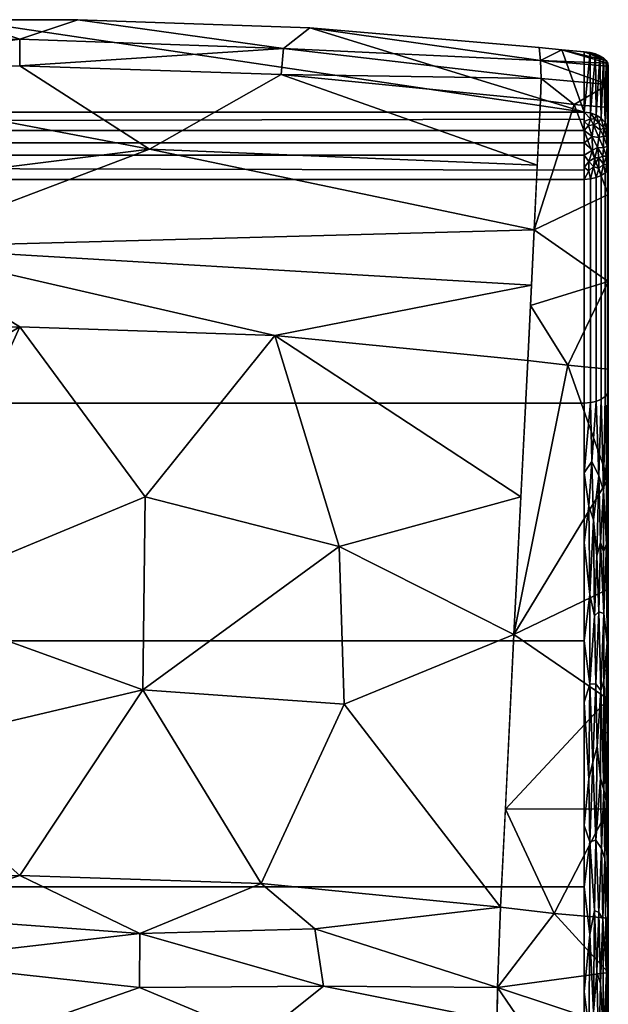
# Model space of a CAD drawing. Header units: inches. Extents: x -17 to 17, y -17 to 35.8.
# Tile 256 of 256: x 0 to 12.3, y 15.2 to 35.8. Entities that reach past the tile are written whole.
import ezdxf

# ---------------------------------------------------------------- set-up
doc = ezdxf.new("R2010")
doc.units = ezdxf.units.IN
doc.header["$MEASUREMENT"] = 0
doc.layers.add('AFUCH-3-BKFB', color=5, linetype='Continuous')

msp = doc.modelspace()

# ---------------------------------------------------------------- meshes
at = {"layer": 'AFUCH-3-BKFB'}
mesh = msp.add_polyface(dxfattribs=at)
corners = [(-11.783, 33.843, 47.688), (11.783, 33.843, 47.688), (11.783, 35.106, 45.586), (11.311, 35.149, 45.514), (10.841, 35.198, 45.432), (6.054, 35.604, 44.757), (1.213, 35.776, 44.471), (-1.213, 35.776, 44.471), (-6.053, 35.604, 44.757), (-10.841, 35.198, 45.432), (-11.311, 35.149, 45.514), (-11.783, 35.106, 45.586)]
mesh.append_faces([[corners[k] for k in face] for face in [(3, 1, 2)]], dxfattribs={"vtx0": -1})
mesh.append_faces([[corners[k] for k in face] for face in [(0, 7, 8, 9)]], dxfattribs={"vtx0": -1, "vtx3": -1})
mesh.append_faces([[corners[k] for k in face] for face in [(6, 7, 1, 5), (4, 5, 1, 3), (0, 1, 7), (9, 10, 0)]], dxfattribs={"vtx1": -1, "vtx2": -1})
mesh.append_faces([[corners[k] for k in face] for face in [(10, 11, 0)]], dxfattribs={"vtx2": -1})
mesh = msp.add_polyface(dxfattribs=at)
corners = [(10.867, 34.094, 44.08), (5.456, 34.631, 43.561), (0, 34.811, 43.387), (-5.456, 34.631, 43.561), (-10.867, 34.094, 44.08), (-10.88, 34.549, 44.455), (-10.871, 34.923, 44.911), (-10.841, 35.198, 45.432), (-6.053, 35.604, 44.757), (-1.213, 35.776, 44.471), (1.213, 35.776, 44.471), (6.054, 35.604, 44.757), (10.841, 35.198, 45.432), (10.871, 34.923, 44.911), (10.88, 34.549, 44.455), (0, 35.371, 43.87), (-5.586, 35.235, 44.112), (5.508, 35.176, 44.033)]
mesh.append_faces([[corners[k] for k in face] for face in [(8, 6, 7), (1, 14, 0)]], dxfattribs={"vtx0": -1})
mesh.append_faces([[corners[k] for k in face] for face in [(11, 17, 10), (3, 15, 2), (14, 17, 13)]], dxfattribs={"vtx0": -1, "vtx1": -1})
mesh.append_faces([[corners[k] for k in face] for face in [(3, 16, 15), (8, 16, 6), (9, 15, 16), (14, 1, 17), (2, 15, 17), (5, 16, 3), (15, 10, 17), (17, 11, 13)]], dxfattribs={"vtx0": -1, "vtx1": -1, "vtx2": -1})
mesh.append_faces([[corners[k] for k in face] for face in [(16, 5, 6), (16, 8, 9)]], dxfattribs={"vtx0": -1, "vtx2": -1})
mesh.append_faces([[corners[k] for k in face] for face in [(1, 2, 17), (9, 10, 15)]], dxfattribs={"vtx1": -1, "vtx2": -1})
mesh.append_faces([[corners[k] for k in face] for face in [(3, 4, 5), (11, 12, 13)]], dxfattribs={"vtx2": -1})
mesh = msp.add_polyface(dxfattribs=at)
corners = [(10.867, 34.094, 44.08), (10.88, 34.549, 44.455), (10.871, 34.923, 44.911), (10.841, 35.198, 45.432), (11.311, 35.149, 45.514), (11.783, 35.106, 45.586), (11.902, 35.09, 45.585), (12.013, 35.062, 45.551), (12.108, 35.024, 45.489), (12.184, 34.978, 45.409), (12.239, 34.925, 45.317), (12.272, 34.867, 45.218), (12.283, 34.805, 45.116), (12.283, 34.42, 44.626), (12.283, 33.94, 44.229), (11.574, 34.008, 44.162)]
mesh.append_faces([[corners[k] for k in face] for face in [(4, 2, 3)]], dxfattribs={"vtx0": -1})
mesh.append_faces([[corners[k] for k in face] for face in [(2, 13, 1), (8, 5, 7), (9, 5, 8)]], dxfattribs={"vtx0": -1, "vtx1": -1})
mesh.append_faces([[corners[k] for k in face] for face in [(2, 4, 11), (13, 15, 1)]], dxfattribs={"vtx0": -1, "vtx1": -1, "vtx2": -1})
mesh.append_faces([[corners[k] for k in face] for face in [(4, 10, 11), (5, 9, 10)]], dxfattribs={"vtx0": -1, "vtx2": -1})
mesh.append_faces([[corners[k] for k in face] for face in [(14, 15, 13)]], dxfattribs={"vtx1": -1})
mesh.append_faces([[corners[k] for k in face] for face in [(4, 5, 10), (11, 12, 2), (12, 13, 2)]], dxfattribs={"vtx1": -1, "vtx2": -1})
mesh.append_faces([[corners[k] for k in face] for face in [(15, 0, 1), (5, 6, 7)]], dxfattribs={"vtx2": -1})
mesh = msp.add_polyface(dxfattribs=at)
corners = [(11.783, 33.843, 47.688), (11.913, 33.828, 47.679), (12.033, 33.785, 47.653), (12.137, 33.717, 47.612), (12.216, 33.629, 47.559), (12.266, 33.525, 47.497), (12.283, 33.414, 47.43), (12.283, 34.805, 45.116), (12.272, 34.867, 45.218), (12.239, 34.925, 45.317), (12.184, 34.978, 45.409), (12.108, 35.024, 45.489), (12.013, 35.062, 45.551), (11.902, 35.09, 45.585), (11.783, 35.106, 45.586)]
mesh.append_faces([[corners[k] for k in face] for face in [(13, 1, 12), (9, 5, 8)]], dxfattribs={"vtx0": -1, "vtx1": -1})
mesh.append_faces([[corners[k] for k in face] for face in [(13, 0, 1), (12, 1, 2), (10, 3, 4), (9, 4, 5), (8, 5, 6), (3, 10, 11)]], dxfattribs={"vtx0": -1, "vtx2": -1})
mesh.append_faces([[corners[k] for k in face] for face in [(7, 8, 6)]], dxfattribs={"vtx1": -1})
mesh.append_faces([[corners[k] for k in face] for face in [(11, 12, 2), (2, 3, 11), (9, 10, 4)]], dxfattribs={"vtx1": -1, "vtx2": -1})
mesh.append_faces([[corners[k] for k in face] for face in [(13, 14, 0)]], dxfattribs={"vtx2": -1})
mesh = msp.add_polyface(dxfattribs=at)
corners = [(10.601, 28.66, 40.523), (5.323, 29.184, 40.017), (0, 29.36, 39.847), (-5.323, 29.184, 40.017), (-10.601, 28.66, 40.523), (-10.737, 31.385, 42.288), (-10.867, 34.094, 44.08), (-5.456, 34.631, 43.561), (0, 34.811, 43.387), (5.456, 34.631, 43.561), (10.867, 34.094, 44.08), (10.737, 31.385, 42.288), (-2.686, 31.026, 40.985), (2.711, 33.07, 42.313), (10.68, 30.235, 41.543), (10.802, 32.74, 43.184)]
mesh.append_faces([[corners[k] for k in face] for face in [(9, 13, 8), (5, 12, 4)]], dxfattribs={"vtx0": -1, "vtx1": -1})
mesh.append_faces([[corners[k] for k in face] for face in [(5, 13, 12), (13, 5, 7), (15, 13, 9), (13, 11, 12), (12, 14, 1)]], dxfattribs={"vtx0": -1, "vtx1": -1, "vtx2": -1})
mesh.append_faces([[corners[k] for k in face] for face in [(12, 3, 4), (12, 2, 3), (12, 11, 14)]], dxfattribs={"vtx0": -1, "vtx2": -1})
mesh.append_faces([[corners[k] for k in face] for face in [(10, 15, 9)]], dxfattribs={"vtx1": -1})
mesh.append_faces([[corners[k] for k in face] for face in [(1, 2, 12), (15, 11, 13), (7, 8, 13)]], dxfattribs={"vtx1": -1, "vtx2": -1})
mesh.append_faces([[corners[k] for k in face] for face in [(5, 6, 7), (14, 0, 1)]], dxfattribs={"vtx2": -1})
mesh = msp.add_polyface(dxfattribs=at)
corners = [(12.283, 33.414, 47.43), (12.283, 33.098, 47.66), (12.283, 32.713, 47.592), (12.283, 28.043, 44.559), (12.283, 23.054, 41.537), (12.283, 17.886, 38.833), (12.283, 12.56, 36.458), (12.283, 10.499, 35.493), (12.283, 8.545, 34.327), (12.283, 6.717, 32.972), (12.283, 5.96, 32.076), (12.283, 5.57, 30.969), (12.283, 4.551, 24.532), (12.283, 4.579, 24.271), (12.283, 4.737, 24.06), (12.283, 6.876, 22.389), (12.283, 8.326, 24.255), (12.283, 9.791, 26.109), (12.283, 11.076, 27.67), (12.283, 12.413, 29.188), (12.283, 13.798, 30.661), (12.283, 14.805, 31.623), (12.283, 15.88, 32.509), (12.283, 17.016, 33.313), (12.283, 19.301, 34.803), (12.283, 21.59, 36.286), (12.283, 23.883, 37.762), (12.283, 26.18, 39.232), (12.283, 28.481, 40.695), (12.283, 30.308, 41.862), (12.283, 32.128, 43.039), (12.283, 33.94, 44.229), (12.283, 34.42, 44.626), (12.283, 34.805, 45.116)]
mesh.append_faces([[corners[k] for k in face] for face in [(14, 12, 13), (0, 32, 33), (11, 9, 10)]], dxfattribs={"vtx0": -1})
mesh.append_faces([[corners[k] for k in face] for face in [(18, 11, 17)]], dxfattribs={"vtx0": -1, "vtx1": -1})
mesh.append_faces([[corners[k] for k in face] for face in [(17, 11, 12, 16), (6, 22, 23, 5), (3, 29, 30, 2)]], dxfattribs={"vtx0": -1, "vtx2": -1})
mesh.append_faces([[corners[k] for k in face] for face in [(5, 23, 24, 25)]], dxfattribs={"vtx0": -1, "vtx3": -1})
mesh.append_faces([[corners[k] for k in face] for face in [(1, 2, 0)]], dxfattribs={"vtx1": -1})
mesh.append_faces([[corners[k] for k in face] for face in [(27, 28, 4, 26), (30, 31, 2)]], dxfattribs={"vtx1": -1, "vtx2": -1})
mesh.append_faces([[corners[k] for k in face] for face in [(18, 19, 9, 11), (31, 32, 0, 2)]], dxfattribs={"vtx1": -1, "vtx2": -1, "vtx3": -1})
mesh.append_faces([[corners[k] for k in face] for face in [(20, 21, 7, 8), (21, 22, 6, 7), (25, 26, 4, 5), (19, 20, 8, 9), (3, 4, 28, 29)]], dxfattribs={"vtx1": -1, "vtx3": -1})
mesh.append_faces([[corners[k] for k in face] for face in [(14, 15, 16, 12)]], dxfattribs={"vtx2": -1, "vtx3": -1})
mesh = msp.add_polyface(dxfattribs=at)
corners = [(10.601, 28.66, 40.523), (10.737, 31.385, 42.288), (10.867, 34.094, 44.08), (11.574, 34.008, 44.162), (12.283, 33.94, 44.229), (12.283, 32.128, 43.039), (12.283, 30.308, 41.862), (12.283, 28.481, 40.695), (11.44, 28.56, 40.62), (10.658, 29.806, 41.265)]
mesh.append_faces([[corners[k] for k in face] for face in [(5, 1, 3), (8, 9, 6)]], dxfattribs={"vtx0": -1, "vtx1": -1, "vtx2": -1})
mesh.append_faces([[corners[k] for k in face] for face in [(6, 9, 1)]], dxfattribs={"vtx0": -1, "vtx2": -1})
mesh.append_faces([[corners[k] for k in face] for face in [(0, 9, 8)]], dxfattribs={"vtx1": -1})
mesh.append_faces([[corners[k] for k in face] for face in [(5, 6, 1)]], dxfattribs={"vtx1": -1, "vtx2": -1})
mesh.append_faces([[corners[k] for k in face] for face in [(1, 2, 3), (6, 7, 8), (3, 4, 5)]], dxfattribs={"vtx2": -1})
mesh = msp.add_polyface(dxfattribs=at)
corners = [(11.783, 33.843, 47.688), (-11.783, 33.843, 47.688), (-11.783, 33.46, 48.053), (-11.783, 32.945, 48.172), (-11.783, 32.441, 48.012), (11.783, 32.441, 48.012), (11.783, 32.945, 48.172), (11.783, 33.46, 48.053), (11.783, 33.696, 47.828), (-11.783, 33.652, 47.87), (11.783, 33.203, 48.113), (-11.783, 33.203, 48.113), (11.783, 32.634, 48.073), (-11.783, 32.693, 48.092)]
mesh.append_faces([[corners[k] for k in face] for face in [(3, 6, 10, 11), (13, 12, 6, 3), (11, 10, 7, 2)]], dxfattribs={"vtx0": -1, "vtx2": -1})
mesh.append_faces([[corners[k] for k in face] for face in [(9, 2, 7, 8)]], dxfattribs={"vtx1": -1, "vtx3": -1})
mesh.append_faces([[corners[k] for k in face] for face in [(4, 5, 12, 13)]], dxfattribs={"vtx2": -1})
mesh.append_faces([[corners[k] for k in face] for face in [(8, 0, 1, 9)]], dxfattribs={"vtx3": -1})
mesh = msp.add_polyface(dxfattribs=at)
corners = [(12.283, 32.713, 47.592), (12.283, 33.098, 47.66), (12.283, 33.414, 47.43), (12.266, 33.525, 47.497), (12.216, 33.629, 47.559), (12.137, 33.717, 47.612), (12.033, 33.785, 47.653), (11.913, 33.828, 47.679), (11.783, 33.843, 47.688), (11.783, 33.46, 48.053), (11.783, 32.945, 48.172), (11.783, 32.441, 48.012), (11.913, 32.45, 47.997), (12.033, 32.478, 47.955), (12.137, 32.521, 47.889), (12.216, 32.577, 47.802), (12.266, 32.643, 47.701), (12.088, 33.317, 48.006), (12.245, 33.343, 47.765), (12.245, 32.924, 47.861), (12.088, 32.889, 48.064), (11.975, 33.579, 47.93), (12.283, 33.256, 47.545), (12.18, 33.524, 47.77), (12.283, 32.906, 47.626), (12.18, 32.758, 47.944), (11.975, 32.713, 48.095), (11.951, 33.052, 48.142), (11.783, 33.652, 47.87), (12.088, 33.626, 47.801), (11.783, 32.693, 48.092), (12.245, 33.483, 47.653), (12.245, 32.748, 47.822), (12.088, 32.67, 48.012), (12.283, 33.339, 47.485), (12.275, 33.383, 47.614), (12.275, 33.28, 47.685), (12.259, 33.138, 47.811), (12.18, 33.101, 47.969), (12.283, 33.177, 47.603), (12.283, 32.805, 47.608), (12.275, 32.822, 47.744), (12.275, 32.945, 47.762), (12.283, 33.002, 47.643), (11.878, 32.814, 48.149), (11.88, 32.617, 48.092), (12.18, 33.342, 47.894), (11.871, 33.569, 47.976), (11.945, 33.337, 48.08), (11.91, 33.706, 47.843), (12, 33.701, 47.8), (11.783, 33.203, 48.113), (12.118, 33.468, 47.899), (12.003, 32.894, 48.118), (12.06, 33.109, 48.081), (12.166, 32.927, 47.993)]
mesh.append_faces([[corners[k] for k in face] for face in [(3, 34, 2)]], dxfattribs={"vtx0": -1})
mesh.append_faces([[corners[k] for k in face] for face in [(4, 31, 3), (9, 47, 28), (12, 45, 11), (39, 37, 1), (11, 45, 30), (7, 50, 6), (10, 27, 51)]], dxfattribs={"vtx0": -1, "vtx1": -1})
mesh.append_faces([[corners[k] for k in face] for face in [(46, 52, 17), (49, 50, 7), (53, 26, 20), (31, 23, 18), (23, 31, 4), (36, 22, 35), (29, 23, 5), (55, 19, 38), (33, 26, 13), (20, 33, 25), (37, 38, 19), (21, 47, 48), (32, 41, 19), (37, 18, 46), (47, 49, 28), (32, 25, 15), (19, 41, 42), (29, 52, 23), (26, 44, 45), (54, 27, 53), (17, 21, 48), (50, 29, 6), (52, 21, 17), (44, 27, 10), (35, 3, 31), (40, 41, 16), (25, 32, 19), (25, 33, 14), (26, 33, 20), (18, 36, 35), (3, 35, 34), (18, 35, 31), (37, 36, 18), (37, 39, 36), (18, 23, 46), (42, 37, 19), (54, 38, 17), (25, 55, 20), (41, 24, 42), (16, 41, 32), (43, 37, 42), (45, 44, 30), (44, 26, 53), (26, 45, 12), (17, 38, 46), (37, 46, 38), (48, 51, 27), (49, 47, 21), (9, 48, 47), (48, 27, 54), (50, 49, 21), (29, 50, 21), (23, 52, 46), (21, 52, 29), (54, 53, 20), (44, 53, 27), (54, 20, 55), (48, 54, 17), (19, 55, 25), (54, 55, 38)]], dxfattribs={"vtx0": -1, "vtx1": -1, "vtx2": -1})
mesh.append_faces([[corners[k] for k in face] for face in [(23, 4, 5), (41, 40, 24), (49, 8, 28), (44, 10, 30), (48, 9, 51), (26, 12, 13), (37, 43, 1), (42, 24, 43), (49, 7, 8)]], dxfattribs={"vtx0": -1, "vtx2": -1})
mesh.append_faces([[corners[k] for k in face] for face in [(14, 15, 25), (5, 6, 29), (13, 14, 33), (15, 16, 32), (22, 34, 35), (39, 22, 36)]], dxfattribs={"vtx1": -1, "vtx2": -1})
mesh.append_faces([[corners[k] for k in face] for face in [(16, 0, 40)]], dxfattribs={"vtx2": -1})
mesh = msp.add_polyface(dxfattribs=at)
corners = [(12.283, 28.043, 44.559), (12.283, 32.713, 47.592), (12.266, 32.643, 47.701), (12.216, 32.577, 47.802), (12.137, 32.521, 47.889), (12.033, 32.478, 47.955), (11.913, 32.45, 47.997), (11.783, 32.441, 48.012), (11.783, 27.77, 44.978), (11.913, 27.78, 44.964), (12.033, 27.807, 44.922), (12.137, 27.85, 44.856), (12.216, 27.906, 44.769), (12.266, 27.972, 44.668)]
mesh.append_faces([[corners[k] for k in face] for face in [(8, 9, 6, 7)]], dxfattribs={"vtx1": -1})
mesh.append_faces([[corners[k] for k in face] for face in [(9, 10, 5, 6), (4, 5, 10, 11), (12, 13, 2, 3), (3, 4, 11, 12)]], dxfattribs={"vtx1": -1, "vtx3": -1})
mesh.append_faces([[corners[k] for k in face] for face in [(13, 0, 1, 2)]], dxfattribs={"vtx3": -1})
mesh = msp.add_polyface(dxfattribs=at)
corners = [(11.783, 32.441, 48.012), (-11.783, 32.441, 48.012), (-11.783, 27.77, 44.978), (11.783, 27.77, 44.978)]
mesh.append_faces([[corners[k] for k in face] for face in [(3, 0, 1, 2)]])
mesh = msp.add_polyface(dxfattribs=at)
corners = [(-10.037, 17.244, 33.093), (-10.315, 22.939, 36.827), (-10.601, 28.66, 40.523), (-5.323, 29.184, 40.017), (0, 29.36, 39.847), (5.323, 29.184, 40.017), (10.601, 28.66, 40.523), (10.315, 22.939, 36.827), (10.037, 17.244, 33.093), (5.039, 17.74, 32.614), (0, 17.906, 32.454), (-5.039, 17.74, 32.614), (-2.593, 23.648, 36.257), (2.57, 21.786, 35.051), (2.62, 25.811, 37.65), (10.459, 25.812, 38.683), (6.669, 24.778, 37.369), (6.772, 21.487, 35.265), (-10.175, 20.079, 34.952), (-6.402, 21.92, 35.494), (-6.478, 25.566, 37.848), (-2.912, 20.493, 34.232)]
mesh.append_faces([[corners[k] for k in face] for face in [(9, 17, 8), (7, 16, 15), (1, 19, 18), (3, 20, 2)]], dxfattribs={"vtx0": -1, "vtx1": -1})
mesh.append_faces([[corners[k] for k in face] for face in [(12, 20, 4), (17, 9, 13), (17, 16, 7), (20, 12, 19), (19, 12, 21), (19, 11, 18), (21, 12, 13), (15, 16, 5), (16, 17, 13), (12, 14, 13), (14, 5, 16), (14, 16, 13), (4, 14, 12), (11, 19, 21), (20, 19, 1), (10, 21, 13)]], dxfattribs={"vtx0": -1, "vtx1": -1, "vtx2": -1})
mesh.append_faces([[corners[k] for k in face] for face in [(20, 1, 2), (13, 9, 10), (14, 4, 5), (21, 10, 11)]], dxfattribs={"vtx0": -1, "vtx2": -1})
mesh.append_faces([[corners[k] for k in face] for face in [(3, 4, 20), (7, 8, 17)]], dxfattribs={"vtx1": -1, "vtx2": -1})
mesh.append_faces([[corners[k] for k in face] for face in [(5, 6, 15), (11, 0, 18)]], dxfattribs={"vtx2": -1})
mesh = msp.add_polyface(dxfattribs=at)
corners = [(10.037, 17.244, 33.093), (10.315, 22.939, 36.827), (10.601, 28.66, 40.523), (11.44, 28.56, 40.62), (12.283, 28.481, 40.695), (12.283, 26.18, 39.232), (12.283, 23.883, 37.762), (12.283, 21.59, 36.286), (12.283, 19.301, 34.803), (12.283, 17.016, 33.313), (11.157, 17.113, 33.22), (10.137, 19.294, 34.437)]
mesh.append_faces([[corners[k] for k in face] for face in [(3, 1, 2)]], dxfattribs={"vtx0": -1})
mesh.append_faces([[corners[k] for k in face] for face in [(8, 10, 11), (1, 3, 5)]], dxfattribs={"vtx0": -1, "vtx1": -1, "vtx2": -1})
mesh.append_faces([[corners[k] for k in face] for face in [(1, 6, 7), (7, 11, 1)]], dxfattribs={"vtx0": -1, "vtx2": -1})
mesh.append_faces([[corners[k] for k in face] for face in [(0, 11, 10), (4, 5, 3), (9, 10, 8)]], dxfattribs={"vtx1": -1})
mesh.append_faces([[corners[k] for k in face] for face in [(7, 8, 11), (5, 6, 1)]], dxfattribs={"vtx1": -1, "vtx2": -1})
mesh = msp.add_polyface(dxfattribs=at)
corners = [(12.283, 12.56, 36.458), (12.283, 17.886, 38.833), (12.283, 23.054, 41.537), (12.283, 28.043, 44.559), (12.266, 27.972, 44.668), (12.216, 27.906, 44.769), (12.137, 27.85, 44.856), (12.033, 27.807, 44.922), (11.913, 27.78, 44.964), (11.783, 27.77, 44.978), (11.783, 22.809, 41.973), (11.783, 17.669, 39.283), (11.783, 12.37, 36.921), (11.913, 12.377, 36.905), (12.033, 12.396, 36.859), (12.137, 12.426, 36.785), (12.216, 12.465, 36.689), (12.266, 12.511, 36.578), (12.088, 23.414, 42.198), (12.088, 17.138, 38.914), (12.245, 24.824, 42.783), (12.245, 15.854, 38.09), (11.783, 24.862, 43.217), (11.783, 15.476, 38.306), (11.975, 25.333, 43.405), (11.975, 15.053, 38.025), (12.283, 25.548, 43.048), (12.18, 25.948, 43.595), (12.283, 15.223, 37.646), (12.18, 14.546, 37.629), (12.225, 20.896, 40.623), (12.088, 26.255, 43.894), (12.088, 14.125, 37.547), (11.783, 26.316, 44.097), (11.875, 25.617, 43.612), (11.901, 23.773, 42.508), (11.964, 20.275, 40.558), (11.783, 20.239, 40.628), (11.9, 21.902, 41.452), (12.022, 21.911, 41.404), (12.119, 19.943, 40.277), (12.209, 18.266, 39.31), (12.126, 21.768, 41.24), (12.192, 23.379, 42.054), (12.257, 22.764, 41.557), (12.283, 20.47, 40.185), (11.783, 13.923, 37.613), (11.875, 14.721, 37.911), (11.901, 16.679, 38.796), (11.9, 18.613, 39.732), (12.022, 18.648, 39.696), (12.245, 26.518, 43.815), (12.245, 14.04, 37.286), (12.283, 26.581, 43.673), (12.274, 26.036, 43.407), (12.283, 24.301, 42.293), (12.283, 14.121, 37.154), (12.274, 14.65, 37.449), (12.283, 16.555, 38.239), (12.271, 17.181, 38.619), (12.273, 19.148, 39.569), (11.942, 26.548, 44.168), (11.942, 13.733, 37.463), (12.269, 20.889, 40.488), (12.124, 24.858, 43.007), (12.047, 24.58, 42.91), (11.998, 23.328, 42.212), (12.124, 15.651, 38.189), (12.168, 17.003, 38.765), (12.144, 18.474, 39.507), (12.047, 15.888, 38.362), (11.998, 17.176, 38.993), (12.186, 24.669, 42.814), (12.283, 21.762, 40.861), (11.783, 21.524, 41.3), (12.05, 20.602, 40.68), (12.189, 19.697, 40.062), (12.242, 19.469, 39.843), (12.192, 21.97, 41.264), (11.875, 19.925, 40.404), (11.783, 18.954, 39.956), (12.274, 24.652, 42.571), (12.283, 19.178, 39.509)]
mesh.append_faces([[corners[k] for k in face] for face in [(4, 53, 3)]], dxfattribs={"vtx0": -1})
mesh.append_faces([[corners[k] for k in face] for face in [(16, 29, 15), (46, 47, 23), (22, 34, 33), (53, 54, 26), (1, 59, 58), (14, 62, 13)]], dxfattribs={"vtx0": -1, "vtx1": -1})
mesh.append_faces([[corners[k] for k in face] for face in [(39, 66, 38), (24, 34, 35), (32, 15, 29), (27, 64, 72), (53, 4, 54), (54, 20, 81), (47, 62, 25), (51, 27, 20), (43, 18, 42), (27, 6, 31), (31, 64, 27), (33, 34, 61), (21, 41, 68), (48, 23, 47), (38, 35, 10), (14, 32, 62), (52, 29, 16), (76, 30, 78), (17, 57, 52), (62, 46, 13), (20, 43, 44), (22, 35, 34), (70, 32, 67), (42, 39, 75), (63, 30, 77), (61, 31, 7), (64, 65, 18), (67, 32, 29), (62, 32, 25), (61, 34, 24), (38, 74, 79), (39, 18, 66), (48, 49, 11), (18, 39, 42), (79, 80, 49), (39, 38, 36), (39, 36, 75), (18, 65, 66), (40, 75, 50), (67, 68, 19), (41, 69, 68), (57, 59, 21), (76, 42, 40), (44, 43, 78), (78, 43, 42), (72, 20, 27), (77, 59, 60), (1, 60, 59), (73, 44, 63), (47, 25, 48), (71, 25, 70), (49, 50, 36), (70, 19, 71), (79, 49, 36), (71, 49, 48), (50, 19, 69), (27, 51, 5), (54, 4, 51), (56, 57, 17), (29, 52, 21), (51, 20, 54), (81, 44, 2), (54, 81, 26), (21, 52, 57), (58, 59, 57), (41, 21, 59), (63, 60, 45), (77, 76, 41), (61, 24, 31), (33, 61, 8), (46, 62, 47), (44, 30, 63), (65, 31, 24), (43, 64, 18), (31, 65, 64), (66, 24, 35), (24, 66, 65), (38, 66, 35), (29, 21, 68), (70, 67, 19), (68, 67, 29), (41, 76, 69), (50, 69, 40), (19, 68, 69), (19, 50, 71), (32, 70, 25), (49, 71, 50), (25, 71, 48), (64, 43, 72), (20, 72, 43), (50, 75, 36), (42, 75, 40), (69, 76, 40), (41, 59, 77), (63, 77, 60), (30, 76, 77), (76, 78, 42), (44, 78, 30), (38, 79, 36), (44, 81, 20)]], dxfattribs={"vtx0": -1, "vtx1": -1, "vtx2": -1})
mesh.append_faces([[corners[k] for k in face] for face in [(61, 7, 8), (51, 4, 5), (27, 5, 6), (48, 11, 23), (35, 22, 10), (63, 45, 73), (38, 10, 74)]], dxfattribs={"vtx0": -1, "vtx2": -1})
mesh.append_faces([[corners[k] for k in face] for face in [(79, 74, 37, 80), (81, 2, 55, 26), (60, 1, 82, 45)]], dxfattribs={"vtx0": -1, "vtx3": -1})
mesh.append_faces([[corners[k] for k in face] for face in [(14, 15, 32), (6, 7, 31), (16, 17, 52), (28, 58, 57, 56), (73, 2, 44), (80, 11, 49)]], dxfattribs={"vtx1": -1, "vtx2": -1})
mesh.append_faces([[corners[k] for k in face] for face in [(17, 0, 56), (8, 9, 33), (46, 12, 13)]], dxfattribs={"vtx2": -1})
mesh = msp.add_polyface(dxfattribs=at)
corners = [(11.783, 27.77, 44.978), (-11.783, 27.77, 44.978), (-11.783, 22.809, 41.973), (-11.783, 17.669, 39.283), (-11.783, 12.37, 36.921), (11.783, 12.37, 36.921), (11.783, 17.669, 39.283), (11.783, 22.809, 41.973)]
mesh.append_faces([[corners[k] for k in face] for face in [(2, 7, 0, 1)]], dxfattribs={"vtx0": -1})
mesh.append_faces([[corners[k] for k in face] for face in [(5, 6, 3, 4)]], dxfattribs={"vtx1": -1})
mesh.append_faces([[corners[k] for k in face] for face in [(6, 7, 2, 3)]], dxfattribs={"vtx1": -1, "vtx3": -1})
mesh = msp.add_polyface(dxfattribs=at)
corners = [(-9.951, 14.034, 30.434), (-9.973, 15.567, 31.851), (-10.037, 17.244, 33.093), (-5.039, 17.74, 32.614), (0, 17.906, 32.454), (5.039, 17.74, 32.614), (10.037, 17.244, 33.093), (9.973, 15.567, 31.851), (9.951, 14.034, 30.434), (4.997, 14.526, 29.959), (0, 14.69, 29.8), (-4.997, 14.526, 29.959), (-2.506, 16.122, 31.204), (2.51, 16.697, 31.664), (2.503, 15.572, 30.727), (9.963, 14.873, 31.209), (6.341, 15.599, 31.165), (10.002, 16.327, 32.413), (-2.514, 17.069, 31.942), (-10.002, 16.327, 32.413), (-6.194, 16.342, 31.755), (-9.963, 14.873, 31.209), (-5.994, 15.464, 30.994), (6.158, 16.794, 32.093)]
mesh.append_faces([[corners[k] for k in face] for face in [(4, 18, 3), (1, 22, 21), (11, 22, 10)]], dxfattribs={"vtx0": -1, "vtx1": -1})
mesh.append_faces([[corners[k] for k in face] for face in [(10, 22, 12), (20, 12, 22), (5, 23, 13), (22, 1, 20), (12, 18, 13), (13, 14, 12), (4, 13, 18), (3, 20, 19), (9, 16, 15), (14, 10, 12), (13, 16, 14), (7, 16, 23), (14, 16, 9), (20, 18, 12), (18, 20, 3), (22, 11, 21), (13, 23, 16)]], dxfattribs={"vtx0": -1, "vtx1": -1, "vtx2": -1})
mesh.append_faces([[corners[k] for k in face] for face in [(20, 1, 19), (14, 9, 10)]], dxfattribs={"vtx0": -1, "vtx2": -1})
mesh.append_faces([[corners[k] for k in face] for face in [(0, 21, 11)]], dxfattribs={"vtx1": -1})
mesh.append_faces([[corners[k] for k in face] for face in [(17, 7, 23, 6), (7, 15, 16), (4, 5, 13), (5, 6, 23)]], dxfattribs={"vtx1": -1, "vtx2": -1})
mesh.append_faces([[corners[k] for k in face] for face in [(19, 2, 3), (15, 8, 9)]], dxfattribs={"vtx2": -1})
mesh = msp.add_polyface(dxfattribs=at)
corners = [(9.951, 14.034, 30.434), (9.973, 15.567, 31.851), (10.037, 17.244, 33.093), (11.157, 17.113, 33.22), (12.283, 17.016, 33.313), (12.283, 15.88, 32.509), (12.283, 14.805, 31.623), (12.283, 13.798, 30.661), (11.114, 13.898, 30.565)]
mesh.append_faces([[corners[k] for k in face] for face in [(5, 1, 3), (6, 8, 1)]], dxfattribs={"vtx0": -1, "vtx1": -1, "vtx2": -1})
mesh.append_faces([[corners[k] for k in face] for face in [(5, 6, 1)]], dxfattribs={"vtx1": -1, "vtx2": -1})
mesh.append_faces([[corners[k] for k in face] for face in [(1, 2, 3), (8, 0, 1), (6, 7, 8), (3, 4, 5)]], dxfattribs={"vtx2": -1})

doc.saveas('drawing.dxf')
